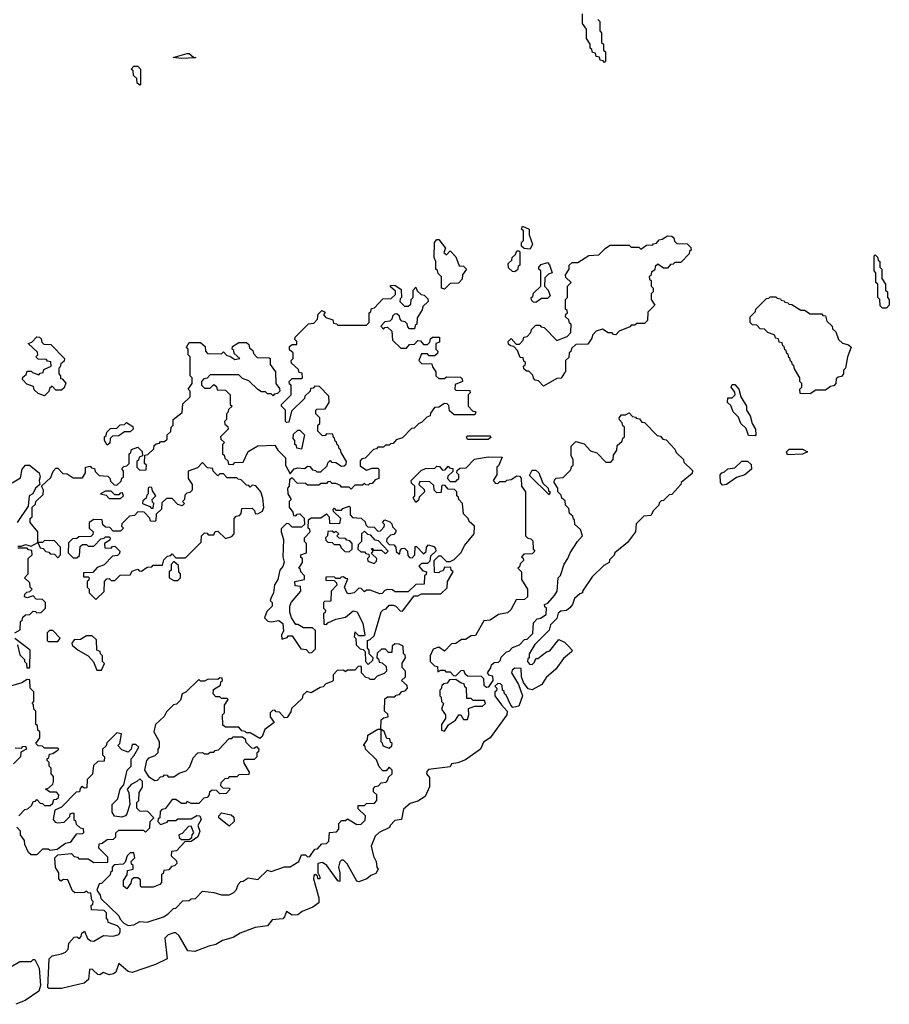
# Model space of a CAD drawing. Extents: x 2106670 to 2323771, y 35271 to 224896.
# Tile 31 of 256: x 2158585 to 2163150, y 46396 to 51564. Entities that reach past the tile are written whole.
import ezdxf

# ---------------------------------------------------------------- set-up
doc = ezdxf.new("R2010")
doc.units = 0

msp = doc.modelspace()

# ---------------------------------------------------------------- linework, layer by layer
at = {"layer": '0CON20XD'}
for points in [[(2161655, 51340), (2161648.3, 51348.3), (2161631.7, 51351.7), (2161628.3, 51368.3), (2161611.7, 51371.7), (2161608.3, 51388.3), (2161591.7, 51391.7), (2161588.3, 51408.3), (2161580, 51415), (2161580, 51435), (2161560, 51465), (2161560, 51515), (2161540, 51545), (2161540, 51595)], [(2161620, 51565), (2161630, 51555), (2161630, 51505), (2161640, 51495), (2161640, 51445), (2161650, 51435), (2161650, 51405), (2161660, 51395), (2161660, 51345), (2161655, 51340)], [(2159435, 51360), (2159390, 51365), (2159465, 51387.5), (2159475, 51386.7), (2159497, 51367), (2159510, 51365), (2159505, 51363.3), (2159435, 51360)], [(2159215, 51220), (2159201.7, 51231.7), (2159200, 51255), (2159181.7, 51271.7), (2159180, 51295), (2159170, 51305), (2159185, 51320), (2159205, 51320), (2159220, 51305), (2159220, 51225), (2159215, 51220)], [(2161265, 50360), (2161233, 50363), (2161220, 50375), (2161220, 50395), (2161230, 50405), (2161230, 50455), (2161220, 50465), (2161225, 50480), (2161260, 50465), (2161260, 50435), (2161277.5, 50385), (2161265, 50360)], [(2160815, 50150), (2160800, 50155), (2160800, 50215), (2160781.7, 50231.7), (2160778.3, 50248.3), (2160770, 50255), (2160770, 50295), (2160760, 50315), (2160762.5, 50395), (2160775, 50410), (2160785, 50410), (2160820, 50365), (2160811.7, 50341.7), (2160825, 50330), (2160845, 50350), (2160875, 50320), (2160891.7, 50271.7), (2160915, 50270), (2160930, 50255), (2160910, 50225), (2160908.3, 50201.7), (2160888.3, 50181.7), (2160845, 50180), (2160815, 50150)], [(2161335, 49640), (2161308.3, 49668.3), (2161291.7, 49671.7), (2161281.7, 49681.7), (2161278.3, 49698.3), (2161258.3, 49718.3), (2161245, 49720), (2161231.7, 49731.7), (2161230, 49745), (2161238.3, 49751.7), (2161240, 49765), (2161231.7, 49771.7), (2161228.3, 49788.3), (2161211.7, 49791.7), (2161198.3, 49828.3), (2161178.3, 49848.3), (2161161.7, 49851.7), (2161151.7, 49861.7), (2161150, 49875), (2161165, 49890), (2161191.7, 49861.7), (2161208.3, 49861.7), (2161228.3, 49881.7), (2161231.7, 49898.3), (2161248.3, 49901.7), (2161268.3, 49921.7), (2161271.7, 49938.3), (2161295, 49960), (2161315, 49960), (2161321.7, 49951.7), (2161338.3, 49948.3), (2161405, 49880), (2161458.3, 49901.7), (2161478.3, 49921.7), (2161480, 49965), (2161471.7, 49971.7), (2161468.3, 49988.3), (2161450, 50005), (2161451.7, 50018.3), (2161460, 50025), (2161458.3, 50038.3), (2161450, 50045), (2161450, 50095), (2161460, 50105), (2161460, 50165), (2161480, 50185), (2161451.7, 50211.7), (2161450, 50225), (2161470, 50255), (2161470, 50275), (2161485, 50290), (2161515, 50290), (2161573, 50327), (2161625, 50330), (2161660, 50365), (2161685, 50380), (2161785, 50380), (2161795, 50370), (2161835, 50370), (2161845, 50360), (2161875, 50380), (2161908.3, 50381.7), (2161911.7, 50388.3), (2161928.3, 50391.7), (2161941.7, 50408.3), (2161958.3, 50411.7), (2161985, 50430), (2162008.3, 50428.3), (2162018.3, 50418.3), (2162021.7, 50401.7), (2162035, 50390), (2162088.3, 50388.3), (2162108.3, 50368.3), (2162110, 50355), (2162101.7, 50348.3), (2162100, 50335), (2162055, 50290), (2162025, 50290), (2162015, 50280), (2162001.7, 50278.3), (2161985, 50260), (2161965, 50260), (2161935, 50280), (2161921.7, 50268.3), (2161918.3, 50251.7), (2161901.7, 50238.3), (2161898.3, 50221.7), (2161890, 50215), (2161891.7, 50201.7), (2161900, 50195), (2161900, 50165), (2161910, 50155), (2161910, 50135), (2161900, 50125), (2161900, 50095), (2161920, 50065), (2161881.7, 50028.3), (2161880, 49985), (2161865, 49970), (2161825, 49970), (2161815, 49960), (2161795, 49960), (2161788.3, 49951.7), (2161731.7, 49928.3), (2161715, 49910), (2161701.7, 49911.7), (2161695, 49920), (2161675, 49920), (2161645, 49940), (2161611.7, 49928.3), (2161591.7, 49908.3), (2161588.3, 49891.7), (2161568.3, 49861.7), (2161505, 49860), (2161481.7, 49838.3), (2161478.3, 49821.7), (2161470, 49815), (2161468.3, 49791.7), (2161450, 49775), (2161450, 49715), (2161445, 49710), (2161428.3, 49681.7), (2161405, 49680), (2161335, 49640)], [(2161185, 50240), (2161171.7, 50241.7), (2161151.7, 50261.7), (2161150, 50285), (2161168.3, 50301.7), (2161170, 50315), (2161188.3, 50331.7), (2161195, 50350), (2161205, 50350), (2161210, 50345), (2161210, 50275), (2161201.7, 50268.3), (2161198.3, 50251.7), (2161185, 50240)], [(2163135, 50050), (2163115, 50050), (2163101.7, 50061.7), (2163100, 50095), (2163090, 50105), (2163090, 50175), (2163080, 50185), (2163080, 50235), (2163070, 50245), (2163070, 50325), (2163075, 50330), (2163088.3, 50318.3), (2163091.7, 50301.7), (2163100, 50295), (2163100, 50265), (2163110, 50255), (2163110, 50205), (2163130, 50175), (2163130, 50145), (2163140, 50135), (2163140, 50105), (2163150, 50095), (2163150, 50065), (2163135, 50050)], [(2161295, 50080), (2161281.7, 50081.7), (2161271.7, 50091.7), (2161270, 50105), (2161278.3, 50111.7), (2161281.7, 50128.3), (2161320, 50165), (2161320, 50245), (2161310, 50255), (2161310, 50265), (2161321.7, 50278.3), (2161355, 50290), (2161367, 50277), (2161380, 50235), (2161361.7, 50228.3), (2161341.7, 50208.3), (2161340, 50165), (2161360, 50145), (2161370, 50115), (2161355, 50100), (2161325, 50100), (2161295, 50080)], [(2160020, 49785), (2160020, 49815), (2160001.7, 49831.7), (2160001.7, 49848.3), (2160015, 49860), (2160040, 49860), (2160040, 49875), (2160030, 49885), (2160031.7, 49898.3), (2160101.7, 49968.3), (2160128.3, 49971.7), (2160148.3, 49991.7), (2160151.7, 50018.3), (2160171.7, 50038.3), (2160188.3, 50028.3), (2160180, 50015), (2160191.7, 50001.7), (2160228.3, 49988.3), (2160231.7, 49971.7), (2160248.3, 49968.3), (2160255, 49960), (2160405, 49960), (2160420, 49975), (2160420, 50025), (2160428.3, 50031.7), (2160431.7, 50048.3), (2160448.3, 50051.7), (2160491.7, 50098.3), (2160535, 50100), (2160558.3, 50121.7), (2160558.3, 50138.3), (2160531.7, 50161.7), (2160531.7, 50168.3), (2160555, 50170), (2160588.3, 50148.3), (2160590, 50105), (2160581.7, 50098.3), (2160580, 50085), (2160605, 50060), (2160625, 50060), (2160638.3, 50071.7), (2160640, 50095), (2160650, 50105), (2160650, 50145), (2160665, 50160), (2160671.7, 50141.7), (2160691.7, 50121.7), (2160708.3, 50118.3), (2160728.3, 50098.3), (2160730, 50085), (2160701.7, 50058.3), (2160698.3, 50041.7), (2160671.7, 49998.3), (2160670, 49965), (2160661.7, 49958.3), (2160658.3, 49941.7), (2160631.7, 49941.7), (2160621.7, 49951.7), (2160618.3, 49968.3), (2160608.3, 49978.3), (2160591.7, 49981.7), (2160581.7, 49991.7), (2160578.3, 50008.3), (2160565, 50020), (2160551.7, 50018.3), (2160541.7, 50008.3), (2160538.3, 49991.7), (2160528.3, 49981.7), (2160501.7, 49978.3), (2160480, 49955), (2160495, 49940), (2160501.7, 49948.3), (2160515, 49950), (2160538.3, 49928.3), (2160541.7, 49881.7), (2160585, 49840), (2160615, 49840), (2160631.7, 49858.3), (2160658.3, 49861.7), (2160675, 49880), (2160688.3, 49878.3), (2160705, 49860), (2160725, 49860), (2160738.3, 49871.7), (2160741.7, 49888.3), (2160751.7, 49898.3), (2160788.3, 49898.3), (2160788.3, 49871.7), (2160770, 49865), (2160770, 49835), (2160780, 49825), (2160778.3, 49811.7), (2160765, 49800), (2160735, 49800), (2160725, 49810), (2160695, 49810), (2160680, 49775), (2160695, 49760), (2160748.3, 49758.3), (2160751.7, 49741.7), (2160770, 49715), (2160770, 49695), (2160785, 49680), (2160815, 49680), (2160825, 49690), (2160898.3, 49688.3), (2160908.3, 49678.3), (2160910, 49665), (2160871.7, 49648.3), (2160870, 49625), (2160875, 49620), (2160948.3, 49618.3), (2160950, 49605), (2160940, 49595), (2160940, 49535), (2160961.7, 49511.7), (2160980, 49505), (2160975, 49490), (2160865, 49490), (2160841.7, 49511.7), (2160838.3, 49538.3), (2160828.3, 49548.3), (2160815, 49550), (2160785, 49530), (2160761.7, 49528.3), (2160741.7, 49498.3), (2160740, 49485), (2160721.7, 49478.3), (2160695, 49450), (2160680, 49445), (2160655, 49420), (2160641.7, 49418.3), (2160595, 49370), (2160561.7, 49358.3), (2160545, 49340), (2160531.7, 49338.3), (2160525, 49330), (2160505, 49330), (2160495, 49320), (2160465, 49320), (2160458.3, 49311.7), (2160441.7, 49308.3), (2160398.3, 49261.7), (2160381.7, 49258.3), (2160371.7, 49248.3), (2160371.7, 49221.7), (2160405, 49200), (2160435, 49210), (2160465, 49210), (2160470, 49205), (2160470, 49155), (2160451.7, 49148.3), (2160435, 49130), (2160421.7, 49128.3), (2160415, 49120), (2160401.7, 49121.7), (2160395, 49130), (2160385, 49120), (2160345, 49120), (2160325, 49100), (2160315, 49110), (2160275, 49110), (2160268.3, 49118.3), (2160245, 49130), (2160225, 49130), (2160215, 49140), (2160201.7, 49138.3), (2160195, 49130), (2160165, 49130), (2160155, 49120), (2160095, 49120), (2160085, 49130), (2160041.7, 49131.7), (2160015, 49160), (2160001.7, 49148.3), (2160000, 49115), (2159990, 49105), (2159992.5, 49075), (2160010, 49045), (2160000, 49035), (2160000, 49005), (2160018.3, 48978.3), (2160021.7, 48961.7), (2160035, 48960), (2160041.7, 48968.3), (2160055, 48970), (2160078.3, 48948.3), (2160080, 48915), (2160065, 48900), (2160015, 48900), (2159998.3, 48918.3), (2159985, 48920), (2159958.3, 48891.7), (2159957.5, 48875), (2159970, 48835), (2159966.7, 48745), (2159973, 48717), (2159966.7, 48693.3), (2159950, 48675), (2159940, 48625), (2159923, 48597), (2159917.5, 48555), (2159902.5, 48525), (2159900, 48515), (2159910, 48505), (2159910, 48485), (2159881.7, 48458.3), (2159870, 48425), (2159887.5, 48407.5), (2159905, 48403.8), (2159945, 48410), (2159966.7, 48395), (2159970, 48355), (2159960, 48335), (2159961.7, 48311.7), (2159988.3, 48321.7), (2159995, 48330), (2160015, 48330), (2160061.7, 48261.7), (2160088.3, 48258.3), (2160105, 48240), (2160118.3, 48241.7), (2160138.3, 48261.7), (2160138.3, 48358.3), (2160121.7, 48371.7), (2160075, 48372.5), (2160045, 48390), (2160035, 48390), (2160012.5, 48425), (2160003.6, 48453.6), (2160002.5, 48485), (2160010, 48505), (2160060, 48565), (2160058.3, 48588.3), (2160031.7, 48591.7), (2160030, 48615), (2160080, 48625), (2160080, 48645), (2160060, 48665), (2160058.3, 48678.3), (2160050, 48685), (2160070, 48715), (2160070, 48735), (2160061.7, 48741.7), (2160060, 48755), (2160090, 48765), (2160090, 48815), (2160080, 48825), (2160080, 48845), (2160110, 48875), (2160108.3, 48888.3), (2160100, 48895), (2160101.7, 48938.3), (2160115, 48950), (2160165, 48950), (2160195, 48970), (2160210, 48955), (2160211.7, 48921.7), (2160265, 48920), (2160270, 48945), (2160231.7, 48981.7), (2160230, 48995), (2160235, 49000), (2160245, 48990), (2160275, 48990), (2160281.7, 48998.3), (2160315, 49010), (2160320, 49005), (2160320, 48965), (2160331.7, 48951.7), (2160378.3, 48948.3), (2160398.3, 48928.3), (2160401.7, 48911.7), (2160411.7, 48901.7), (2160445, 48900), (2160465, 48880), (2160478.3, 48881.7), (2160498.3, 48901.7), (2160500, 48915), (2160490, 48925), (2160501.7, 48938.3), (2160528.3, 48928.3), (2160538.3, 48918.3), (2160541.7, 48901.7), (2160560, 48885), (2160560, 48875), (2160548.3, 48861.7), (2160531.7, 48858.3), (2160511.7, 48838.3), (2160510, 48825), (2160525, 48810), (2160548.3, 48808.3), (2160560, 48795), (2160561.7, 48771.7), (2160575, 48760), (2160580, 48760), (2160581.7, 48778.3), (2160591.7, 48788.3), (2160605, 48790), (2160620, 48775), (2160621.7, 48751.7), (2160631.7, 48741.7), (2160645, 48740), (2160660, 48755), (2160661.7, 48798.3), (2160668.3, 48798.3), (2160705, 48760), (2160718.3, 48771.7), (2160720, 48795), (2160731.7, 48808.3), (2160758.3, 48798.3), (2160768.3, 48788.3), (2160770, 48775), (2160741.7, 48748.3), (2160738.3, 48721.7), (2160725, 48710), (2160695, 48710), (2160680, 48695), (2160701.7, 48671.7), (2160720, 48665), (2160718.3, 48651.7), (2160710, 48645), (2160708.3, 48601.7), (2160665, 48600), (2160625, 48560), (2160555, 48560), (2160541.7, 48571.7), (2160515, 48572.5), (2160501.7, 48568.3), (2160488.3, 48551.7), (2160475, 48550), (2160425, 48570), (2160405, 48570), (2160395, 48560), (2160378.3, 48578.3), (2160365, 48580), (2160340, 48555), (2160315, 48550), (2160303.3, 48553.3), (2160290, 48585), (2160308.3, 48628.3), (2160295, 48630), (2160285, 48640), (2160271.7, 48638.3), (2160265, 48630), (2160245, 48630), (2160235, 48640), (2160191.7, 48638.3), (2160191.7, 48621.7), (2160235, 48620), (2160248.3, 48608.3), (2160250, 48595), (2160220, 48565), (2160218.3, 48511.7), (2160185, 48510), (2160180, 48505), (2160180, 48475), (2160190, 48465), (2160188.3, 48451.7), (2160180, 48445), (2160181.7, 48391.7), (2160195, 48390), (2160201.7, 48398.3), (2160245, 48417.5), (2160295, 48427.5), (2160335, 48461.2), (2160356.7, 48455), (2160386.2, 48395), (2160397.5, 48335), (2160395, 48330), (2160365, 48330), (2160345, 48350), (2160340, 48325), (2160350, 48315), (2160351.7, 48281.7), (2160371.7, 48261.7), (2160388.3, 48258.3), (2160398.3, 48248.3), (2160400, 48195), (2160415, 48180), (2160438.3, 48201.7), (2160440, 48215), (2160420, 48235), (2160420, 48255), (2160410, 48265), (2160410, 48305), (2160425, 48310), (2160445, 48330), (2160482.5, 48455), (2160493.6, 48466.4), (2160508.3, 48471.7), (2160525, 48490), (2160545, 48490), (2160560, 48485), (2160581.7, 48461.7), (2160595, 48460), (2160655, 48540), (2160675, 48540), (2160695, 48550), (2160795, 48550), (2160828.3, 48581.7), (2160830, 48615), (2160860, 48665), (2160850, 48675), (2160848.3, 48688.3), (2160815, 48690), (2160808.3, 48671.7), (2160791.7, 48668.3), (2160785, 48660), (2160761.7, 48661.7), (2160760, 48725), (2160785, 48750), (2160795, 48750), (2160825, 48720), (2160845, 48720), (2160865, 48730), (2160900, 48765), (2160922.5, 48805), (2160971.2, 48865), (2160972.5, 48905), (2160945, 48930), (2160940, 48945), (2160915, 48970), (2160910, 49025), (2160890, 49045), (2160888.3, 49058.3), (2160880, 49065), (2160880, 49085), (2160868.3, 49098.3), (2160835, 49100), (2160818.3, 49118.3), (2160805, 49120), (2160800, 49115), (2160798.3, 49081.7), (2160775, 49080), (2160760, 49095), (2160758.3, 49118.3), (2160738.3, 49138.3), (2160685, 49140), (2160680, 49125), (2160708.3, 49098.3), (2160710, 49085), (2160681.7, 49058.3), (2160678.3, 49041.7), (2160665, 49030), (2160650, 49055), (2160660, 49065), (2160660, 49115), (2160641.7, 49131.7), (2160640, 49145), (2160691.7, 49198.3), (2160715, 49207.5), (2160765, 49210), (2160775, 49220), (2160788.3, 49218.3), (2160805, 49200), (2160818.3, 49201.7), (2160835, 49220), (2160841.7, 49211.7), (2160858.3, 49208.3), (2160858.3, 49191.7), (2160831.7, 49168.3), (2160830, 49155), (2160845, 49140), (2160875, 49140), (2160881.7, 49148.3)], [(2162735, 49600), (2162681.7, 49601.7), (2162680, 49625), (2162690, 49635), (2162690, 49655), (2162680, 49665), (2162680, 49685), (2162651.7, 49731.7), (2162648.3, 49748.3), (2162641.7, 49751.7), (2162638.3, 49768.3), (2162631.7, 49771.7), (2162628.3, 49788.3), (2162621.7, 49791.7), (2162618.3, 49808.3), (2162611.7, 49811.7), (2162608.3, 49828.3), (2162601.7, 49831.7), (2162598.3, 49848.3), (2162591.7, 49851.7), (2162588.3, 49868.3), (2162571.7, 49871.7), (2162568.3, 49888.3), (2162551.7, 49891.7), (2162548.3, 49908.3), (2162511.7, 49921.7), (2162495, 49940), (2162471.7, 49941.7), (2162455, 49960), (2162431.7, 49961.7), (2162420, 49975), (2162420, 50005), (2162448.3, 50031.7), (2162450, 50045), (2162505, 50100), (2162518.3, 50101.7), (2162525, 50110), (2162555, 50110), (2162561.7, 50101.7), (2162578.3, 50098.3), (2162581.7, 50091.7), (2162598.3, 50088.3), (2162601.7, 50081.7), (2162618.3, 50078.3), (2162621.7, 50071.7), (2162638.3, 50068.3), (2162685, 50040), (2162705, 50040), (2162735, 50020), (2162795, 50020), (2162801.7, 50011.7), (2162815, 50010), (2162821.7, 49981.7), (2162850, 49955), (2162851.7, 49941.7), (2162870, 49925), (2162882.5, 49885), (2162905, 49866.7), (2162935, 49857.5), (2162950, 49845), (2162930, 49795), (2162920, 49735), (2162910, 49725), (2162910, 49705), (2162898.3, 49691.7), (2162881.7, 49688.3), (2162871.7, 49678.3), (2162870, 49655), (2162858.3, 49641.7), (2162841.7, 49638.3), (2162815, 49620), (2162765, 49620), (2162735, 49600)], [(2158715, 49590), (2158681.7, 49601.7), (2158661.7, 49621.7), (2158658.3, 49638.3), (2158621.7, 49651.7), (2158600, 49675), (2158601.7, 49688.3), (2158618.3, 49701.7), (2158625, 49720), (2158645, 49720), (2158651.7, 49711.7), (2158685, 49700), (2158691.7, 49708.3), (2158708.3, 49711.7), (2158711.7, 49728.3), (2158750, 49745), (2158748.3, 49768.3), (2158731.7, 49771.7), (2158725, 49780), (2158681.7, 49781.7), (2158670, 49795), (2158680, 49805), (2158678.3, 49818.3), (2158630, 49865), (2158648.3, 49871.7), (2158675, 49900), (2158688.3, 49898.3), (2158698.3, 49888.3), (2158701.7, 49871.7), (2158711.7, 49861.7), (2158748.3, 49858.3), (2158820, 49785), (2158818.3, 49771.7), (2158801.7, 49758.3), (2158798.3, 49741.7), (2158790, 49735), (2158790, 49705), (2158800, 49695), (2158800, 49680), (2158808.3, 49678.3), (2158827, 49657), (2158818.3, 49631.7), (2158805, 49620), (2158775, 49620), (2158755, 49640), (2158741.7, 49628.3), (2158738.3, 49611.7), (2158715, 49590)], [(2158575, 48800), (2158595, 48800), (2158615, 48810), (2158645, 48800), (2158680, 48820), (2158680, 48875), (2158640, 48925), (2158640, 48945), (2158650, 48955), (2158650, 49005), (2158668.3, 49021.7), (2158670, 49035), (2158708.3, 49071.7), (2158710, 49095), (2158700, 49115), (2158748.3, 49161.7), (2158760, 49195), (2158775, 49210), (2158785, 49210), (2158811.7, 49181.7), (2158835, 49180), (2158865, 49160), (2158915, 49160), (2158930, 49185), (2158930, 49215), (2158955, 49220), (2158961.7, 49211.7), (2158978.3, 49208.3), (2158981.7, 49191.7), (2159001.7, 49171.7), (2159048.3, 49168.3), (2159058.3, 49158.3), (2159061.7, 49141.7), (2159081.7, 49121.7), (2159095, 49120), (2159118.3, 49141.7), (2159121.7, 49158.3), (2159130, 49165), (2159130, 49195), (2159121.7, 49208.3), (2159131.7, 49218.3), (2159148.3, 49221.7), (2159160, 49235), (2159160, 49285), (2159168.3, 49291.7), (2159171.7, 49308.3), (2159205, 49320), (2159228.3, 49298.3), (2159230, 49275), (2159211.7, 49268.3), (2159208.3, 49251.7), (2159200, 49245), (2159200, 49215), (2159215, 49200), (2159248.3, 49201.7), (2159250, 49225), (2159240, 49235), (2159241.7, 49278.3), (2159258.3, 49281.7), (2159288.3, 49311.7), (2159291.7, 49328.3), (2159301.7, 49338.3), (2159318.3, 49341.7), (2159325, 49350), (2159345, 49350), (2159358.3, 49361.7), (2159360, 49385), (2159378.3, 49401.7), (2159380, 49425), (2159390, 49435), (2159390, 49465), (2159438.3, 49501.7), (2159441.7, 49548.3), (2159480, 49585), (2159480, 49615), (2159470, 49625), (2159490, 49655), (2159490, 49685), (2159480, 49695), (2159480, 49795), (2159470, 49805), (2159470, 49835), (2159460, 49845), (2159475, 49870), (2159535, 49870), (2159558.3, 49848.3), (2159560, 49825), (2159571.7, 49811.7), (2159645, 49810), (2159655, 49820), (2159671.7, 49801.7), (2159688.3, 49798.3), (2159715, 49780), (2159740, 49785), (2159711.7, 49811.7), (2159708.3, 49828.3), (2159700, 49835), (2159701.7, 49848.3), (2159735, 49870), (2159775, 49870), (2159788.3, 49858.3), (2159791.7, 49841.7), (2159808.3, 49828.3), (2159811.7, 49811.7), (2159831.7, 49791.7), (2159895, 49790), (2159900, 49785), (2159900, 49755), (2159927.5, 49715), (2159930, 49655), (2159948.3, 49628.3), (2159950, 49615), (2159938.3, 49601.7), (2159921.7, 49598.3), (2159915, 49590), (2159905, 49600), (2159885, 49600), (2159875, 49610), (2159855, 49610), (2159835, 49622.5), (2159788.3, 49668.3), (2159755, 49680), (2159735, 49700), (2159585, 49700), (2159568.3, 49681.7), (2159551.7, 49678.3), (2159540, 49665), (2159540, 49645), (2159555, 49630), (2159585, 49630), (2159605, 49650), (2159618.3, 49638.3), (2159621.7, 49621.7), (2159665, 49620), (2159690, 49595), (2159690, 49545), (2159700, 49535), (2159681.7, 49518.3), (2159678.3, 49501.7), (2159670, 49495), (2159670, 49465), (2159660, 49455), (2159661.7, 49441.7), (2159678.3, 49428.3), (2159680, 49415), (2159640, 49375), (2159641.7, 49361.7), (2159660, 49345), (2159650, 49335), (2159650, 49285), (2159658.3, 49278.3), (2159661.7, 49261.7), (2159678.3, 49248.3), (2159681.7, 49231.7), (2159705, 49230), (2159715, 49240), (2159758.3, 49241.7), (2159785, 49297.5), (2159835, 49327.5), (2159925, 49330), (2159940, 49305), (2159980, 49265), (2159980, 49225), (2160005, 49180), (2160025, 49206.7), (2160045, 49212.5), (2160081.7, 49208.3), (2160095, 49220), (2160108.3, 49218.3), (2160121.7, 49201.7), (2160138.3, 49198.3), (2160145, 49190), (2160165, 49190), (2160198.3, 49221.7), (2160201.7, 49238.3), (2160215, 49250), (2160221.7, 49241.7), (2160245, 49240), (2160275, 49220), (2160288.3, 49221.7), (2160298.3, 49231.7), (2160300, 49245), (2160271.7, 49291.7), (2160268.3, 49308.3), (2160261.7, 49311.7), (2160258.3, 49328.3), (2160251.7, 49331.7), (2160248.3, 49348.3), (2160241.7, 49351.7), (2160238.3, 49368.3), (2160231.7, 49371.7), (2160228.3, 49388.3), (2160195, 49390), (2160188.3, 49381.7), (2160175, 49380), (2160150, 49405), (2160150, 49435), (2160160, 49445), (2160160, 49475), (2160140, 49495), (2160140, 49515), (2160145, 49520), (2160188.3, 49521.7), (2160210, 49555), (2160208.3, 49588.3), (2160158.3, 49638.3), (2160135, 49640), (2160125, 49630), (2160111.7, 49628.3), (2160110, 49615), (2160081.7, 49588.3), (2160080, 49575), (2160011.7, 49508.3), (2159998.3, 49451.7), (2159985, 49450), (2159980, 49455), (2159980, 49515), (2159960, 49535), (2159960, 49545), (2160010, 49595), (2160010, 49645), (2160001.7, 49651.7), (2160000, 49665), (2160015, 49680), (2160065, 49680), (2160070, 49685), (2160068.3, 49708.3), (2160051.7, 49711.7), (2160048.3, 49728.3), (2160011.7, 49761.7), (2160010, 49775), (2160020, 49785)], [(2162445, 49380), (2162411.7, 49381.7), (2162398.3, 49418.3), (2162370, 49445), (2162358.3, 49478.3), (2162330, 49505), (2162318.3, 49538.3), (2162300, 49555), (2162301.7, 49578.3), (2162325, 49580), (2162340, 49595), (2162338.3, 49608.3), (2162320, 49635), (2162325, 49650), (2162338.3, 49648.3), (2162360, 49625), (2162370, 49585), (2162400, 49535), (2162400, 49515), (2162420, 49485), (2162430, 49445), (2162447.5, 49415), (2162450, 49385), (2162445, 49380)], [(2160881.7, 49148.3), (2160890, 49155), (2160890, 49175), (2160880, 49185), (2160881.7, 49198.3), (2160895, 49210), (2160928.3, 49211.7), (2160973, 49257), (2161045, 49270), (2161118.3, 49268.3), (2161098.3, 49221.7), (2161090, 49215), (2161090, 49175), (2161070, 49145), (2161081.7, 49131.7), (2161095, 49130), (2161105, 49140), (2161135, 49140), (2161143, 49147), (2161165, 49150), (2161195, 49170), (2161208.3, 49168.3), (2161218.3, 49158.3), (2161220, 49115), (2161240, 49085), (2161240, 48855), (2161251.7, 48841.7), (2161268.3, 48838.3), (2161278.3, 48828.3), (2161280, 48785), (2161290, 48775), (2161275, 48760), (2161231.7, 48758.3), (2161220, 48745), (2161228.3, 48738.3), (2161230, 48725), (2161211.7, 48708.3), (2161208.3, 48691.7), (2161200, 48685), (2161220, 48665), (2161220, 48625), (2161250, 48575), (2161250, 48535), (2161235, 48520), (2161191.7, 48518.3), (2161163.6, 48466.4), (2161145, 48450), (2161098.3, 48441.7), (2161055, 48412.5), (2161021.7, 48408.3), (2160978.3, 48331.7), (2160955, 48330), (2160925, 48310), (2160905, 48310), (2160875, 48290), (2160851.7, 48288.3), (2160815, 48250), (2160785, 48270), (2160755, 48260), (2160740, 48225), (2160740, 48195), (2160761.7, 48171.7), (2160778.3, 48168.3), (2160780, 48140), (2160795, 48150), (2160815, 48150), (2160821.7, 48141.7), (2160845, 48140), (2160861.7, 48121.7), (2160875, 48120), (2160901.7, 48148.3), (2160915, 48150), (2160921.7, 48131.7), (2160935, 48120), (2161008.3, 48118.3), (2161020, 48105), (2161021.7, 48071.7), (2161035, 48060), (2161048.3, 48061.7), (2161070, 48095), (2161068.3, 48118.3), (2161051.7, 48121.7), (2161040, 48135), (2161058.3, 48161.7), (2161061.7, 48178.3), (2161075, 48190), (2161098.3, 48191.7), (2161108.3, 48201.7), (2161111.7, 48218.3), (2161140, 48245), (2161155, 48250), (2161171.7, 48268.3), (2161208.3, 48281.7), (2161235, 48310), (2161248.3, 48311.7), (2161278.3, 48341.7), (2161281.7, 48398.3), (2161301.7, 48418.3), (2161318.3, 48421.7), (2161348.3, 48441.7), (2161350, 48475), (2161341.7, 48481.7), (2161340, 48495), (2161358.3, 48501.7), (2161391.7, 48541.7), (2161406.7, 48565), (2161412.5, 48635), (2161423.6, 48646.4), (2161444, 48706), (2161463.3, 48735), (2161473.9, 48766.1), (2161512.5, 48825), (2161540, 48855), (2161528.3, 48888.3), (2161500, 48915), (2161498.3, 48938.3), (2161491.7, 48941.7), (2161488.3, 48958.3), (2161471.7, 48971.7), (2161468.3, 48998.3), (2161450, 49015), (2161448.3, 49038.3), (2161431.7, 49051.7), (2161428.3, 49068.3), (2161410, 49085), (2161410, 49105), (2161390, 49135), (2161391.7, 49148.3), (2161401.7, 49158.3), (2161438.3, 49161.7), (2161478.3, 49201.7), (2161481.7, 49218.3), (2161490, 49225), (2161490, 49255), (2161480, 49275), (2161480, 49325), (2161505, 49350), (2161548.3, 49338.3), (2161581.7, 49301.7), (2161615, 49290), (2161661.7, 49241.7), (2161688.3, 49241.7), (2161700, 49255), (2161701.7, 49278.3), (2161720, 49305), (2161721.7, 49328.3), (2161748.3, 49351.7), (2161751.7, 49368.3), (2161760, 49375), (2161760, 49425), (2161751.7, 49431.7), (2161748.3, 49448.3), (2161733, 49463), (2161732.5, 49475), (2161745, 49490), (2161765, 49490), (2161785, 49500), (2161801.7, 49481.7), (2161818.3, 49478.3), (2161821.7, 49471.7), (2161838.3, 49468.3), (2161851.7, 49451.7), (2161865, 49450), (2161931.7, 49381.7), (2161948.3, 49378.3), (2161961.7, 49361.7), (2161978.3, 49358.3), (2162025, 49310), (2162031.7, 49291.7), (2162070, 49255), (2162071.7, 49241.7), (2162117, 49197), (2162115, 49182.5), (2162057.5, 49135), (2162056.1, 49123.9), (2162008.3, 49071.7), (2161995, 49070), (2161965, 49040), (2161951.7, 49038.3), (2161941.7, 49028.3), (2161940, 49015), (2161911.7, 48988.3), (2161898.3, 48961.7), (2161861.7, 48958.3), (2161821.7, 48918.3), (2161817.5, 48875), (2161775, 48820), (2161710, 48765), (2161706.4, 48753.6), (2161681.7, 48728.3), (2161680, 48715), (2161650.7, 48699.3), (2161590.7, 48639.3), (2161540, 48565), (2161540, 48555), (2161525, 48550), (2161496.7, 48525), (2161486.7, 48495), (2161473, 48477), (2161455, 48462.5), (2161425, 48460), (2161411.7, 48448.3), (2161405, 48420), (2161371.7, 48388.3), (2161365, 48360), (2161290, 48285), (2161260, 48235), (2161260, 48215), (2161251.7, 48208.3), (2161250, 48195), (2161261.7, 48181.7), (2161275, 48180), (2161288.3, 48191.7), (2161295, 48210), (2161305, 48210), (2161350, 48245), (2161368.3, 48251.7), (2161415, 48310), (2161445, 48296), (2161465, 48277.1), (2161484.4, 48255), (2161481.9, 48245), (2161439.8, 48210.2), (2161399.6, 48155), (2161348.1, 48111.9), (2161326.7, 48075), (2161275, 48045.6), (2161255, 48051.2), (2161230, 48085), (2161220, 48115), (2161218.3, 48158.3), (2161185, 48160), (2161170, 48150), (2161167.5, 48135), (2161204, 48074), (2161224, 48014), (2161205, 47960), (2161174, 47954), (2161162.5, 47965), (2161138.3, 48018.3), (2161130, 48025), (2161128.3, 48038.3), (2161120, 48045), (2161118.3, 48068.3), (2161108.3, 48078.3), (2161095, 48080), (2161080, 48065), (2161090, 48055), (2161088.3, 48041.7), (2161080, 48035), (2161080, 48015), (2161115, 47967.5), (2161143.3, 47935), (2161142.5, 47915), (2161055.3, 47794.7), (2161019.2, 47770.8), (2161004.2, 47735), (2160925, 47678.1), (2160885, 47662.5), (2160851.7, 47658.3), (2160845, 47642.5), (2160731.7, 47628.3), (2160721.7, 47618.3), (2160720, 47605), (2160737, 47587), (2160737, 47537), (2160713, 47487), (2160675, 47462.5), (2160635, 47450), (2160600, 47420), (2160590, 47365), (2160555, 47360), (2160530, 47335), (2160526.4, 47323.6), (2160471.7, 47298.3), (2160451.7, 47278.3), (2160430, 47225), (2160443, 47173), (2160456.7, 47145), (2160460, 47115), (2160467.5, 47105), (2160455, 47082.5), (2160427.5, 47072.5), (2160407.5, 47055), (2160365, 47038.8), (2160355, 47041.2), (2160303.8, 47133.8), (2160285, 47152.5), (2160275, 47152.5), (2160266.4, 47143.6), (2160258.8, 47115), (2160265.7, 47085.7), (2160265, 47040), (2160255, 47043.3), (2160197.5, 47125), (2160175, 47140), (2160150, 47135), (2160150, 47085), (2160160, 47065), (2160160, 47055), (2160150, 47055), (2160148.3, 47068.3), (2160137.5, 47077.5), (2160128.3, 47071.7), (2160127.5, 47055), (2160155.5, 46954.5), (2160155, 46928), (2160124.2, 46905), (2160068.1, 46881.9), (2160045, 46864.7), (2160015, 46863.6), (2159985, 46882.5), (2159975.4, 46855), (2159965.5, 46845), (2159911.2, 46838.8), (2159885, 46807.1), (2159821.2, 46798.8), (2159741.6, 46768.4), (2159705, 46746.2), (2159650.3, 46729.7), (2159615, 46709.1), (2159578.5, 46701.5), (2159505, 46672.3), (2159466.8, 46676.8), (2159422.5, 46755), (2159405, 46770), (2159395, 46770), (2159365, 46760), (2159346.4, 46743.6), (2159360, 46635), (2159298.1, 46605), (2159175, 46562.7), (2159155, 46567.1), (2159105, 46610), (2159090, 46565), (2159077.5, 46555), (2159055, 46550), (2159025, 46562.5), (2159005, 46550), (2158995, 46552.5), (2158970, 46575), (2158965, 46580), (2158951.7, 46578.3), (2158945.8, 46525), (2158923.3, 46506.7), (2158805, 46478.4), (2158738.3, 46478.3), (2158733.6, 46483.6), (2158740, 46635), (2158755, 46650), (2158805, 46660), (2158825, 46670), (2158840, 46685), (2158843, 46717), (2158871.7, 46748.3), (2158885, 46750), (2158898.3, 46741.7), (2158908.3, 46751.7), (2158911.7, 46768.3), (2158925, 46780), (2158941.7, 46741.7), (2158958.3, 46728.3), (2158975, 46727.5), (2159025, 46757.5), (2159075, 46753.3), (2159105, 46762.5), (2159112.5, 46775), (2159111.7, 46791.7), (2159098.3, 46808.3), (2159050, 46825), (2159048.3, 46838.3), (2159040, 46845), (2159040, 46875), (2159028.3, 46888.3), (2158961.7, 46891.7), (2158960, 46915), (2158968.3, 46921.7), (2158970, 46935), (2158963, 46943), (2158958.3, 46978.3), (2158945, 46980), (2158935, 46990), (2158925, 46982.5), (2158875, 46980), (2158861.7, 46991.7), (2158838.3, 47048.3), (2158815, 47050), (2158801.7, 47041.7), (2158790, 47055), (2158790, 47085), (2158773, 47113), (2158770, 47165), (2158785, 47180), (2158857.5, 47187.5), (2158871.7, 47171.7), (2158888.3, 47168.3), (2158895, 47160), (2158945, 47160), (2158975, 47140), (2159048.3, 47141.7), (2159048.3, 47168.3), (2159000, 47215), (2159001.7, 47238.3), (2159018.3, 47241.7), (2159045, 47260), (2159078.3, 47261.7), (2159090, 47275), (2159090, 47295), (2159105, 47310), (2159235, 47310), (2159245, 47300), (2159268.3, 47321.7), (2159270, 47355), (2159290, 47375), (2159258.3, 47408.3), (2159215, 47410), (2159200, 47425), (2159200, 47455), (2159210, 47465), (2159213, 47507), (2159230, 47535), (2159230, 47565), (2159215, 47580), (2159200, 47565), (2159170, 47550), (2159150, 47525), (2159157.5, 47505), (2159162.5, 47445), (2159147.5, 47395)], [(2159045, 49330), (2159030, 49355), (2159030, 49375), (2159038.3, 49381.7), (2159041.7, 49398.3), (2159061.7, 49418.3), (2159095, 49420), (2159111.7, 49438.3), (2159135, 49440), (2159145, 49450), (2159178.3, 49428.3), (2159180, 49415), (2159165, 49400), (2159135, 49400), (2159105, 49380), (2159071.7, 49378.3), (2159060, 49365), (2159058.3, 49341.7), (2159045, 49330)], [(2160065, 49310), (2160040, 49315), (2160038.3, 49328.3), (2160030, 49335), (2160030, 49355), (2160020, 49365), (2160021.7, 49388.3), (2160045, 49410), (2160055, 49410), (2160080, 49385), (2160065, 49310)], [(2161045, 49360), (2160935, 49360), (2160930, 49375), (2160935, 49380), (2161055, 49380), (2161058.3, 49371.7), (2161045, 49360)], [(2162615, 49280), (2162610, 49295), (2162625, 49310), (2162695, 49310), (2162720, 49295), (2162695, 49283.8), (2162615, 49280)], [(2158545, 49133.3), (2158590, 49160), (2158597.5, 49205), (2158615, 49226), (2158635.7, 49225.7), (2158687.5, 49185), (2158693.3, 49165), (2158687.5, 49145), (2158690, 49125), (2158667.5, 49105), (2158654.2, 49075.8), (2158634.4, 49065), (2158628.8, 49011.2), (2158572.5, 48925)], [(2158985, 48520), (2159028.3, 48561.7), (2159030, 48615), (2159041.7, 48628.3), (2159055, 48630), (2159065, 48620), (2159085, 48620), (2159111.7, 48648.3), (2159165, 48650), (2159175, 48670), (2159193, 48677), (2159205, 48680), (2159211.7, 48671.7), (2159225, 48670), (2159255, 48690), (2159278.3, 48691.7), (2159285, 48700), (2159335, 48700), (2159341.7, 48728.3), (2159361.7, 48748.3), (2159378.3, 48751.7), (2159385, 48760), (2159405, 48740), (2159455, 48740), (2159538.3, 48821.7), (2159540, 48855), (2159555, 48870), (2159568.3, 48868.3), (2159575, 48860), (2159605, 48860), (2159611.7, 48878.3), (2159625, 48880), (2159665, 48840), (2159698.3, 48851.7), (2159710, 48865), (2159710, 48945), (2159721.7, 48958.3), (2159738.3, 48961.7), (2159748.3, 48971.7), (2159751.7, 48998.3), (2159805, 49000), (2159818.3, 48988.3), (2159821.7, 48971.7), (2159835, 48970), (2159860, 48985), (2159867, 49003), (2159861.7, 49051.7), (2159850, 49085), (2159825, 49116.7), (2159805, 49120), (2159795, 49110), (2159788.3, 49118.3), (2159775, 49120), (2159748.3, 49148.3), (2159731.7, 49151.7), (2159725, 49160), (2159675, 49160), (2159655, 49180), (2159635, 49180), (2159625, 49170), (2159600, 49195), (2159598.3, 49208.3), (2159571.7, 49211.7), (2159545, 49240), (2159518.3, 49211.7), (2159470, 49195), (2159470, 49155), (2159490, 49125), (2159490, 49095), (2159478.3, 49081.7), (2159461.7, 49078.3), (2159451.7, 49068.3), (2159450, 49045), (2159440, 49035), (2159450, 49025), (2159438.3, 49011.7), (2159415, 49020), (2159385, 49050), (2159355, 49050), (2159331.7, 49028.3), (2159330, 48995), (2159301.7, 48968.3), (2159300, 48935), (2159295, 48930), (2159271.7, 48931.7), (2159268.3, 48948.3), (2159238.3, 48978.3), (2159205, 48980), (2159188.3, 48961.7), (2159161.7, 48958.3), (2159121.7, 48918.3), (2159120, 48905), (2159130, 48895), (2159115, 48880), (2159075, 48880), (2159058.3, 48898.3), (2159035, 48900), (2159021.7, 48911.7), (2159018.3, 48938.3), (2158975, 48940), (2158950, 48925), (2158950, 48895), (2158970, 48875), (2158968.3, 48861.7), (2158958.3, 48851.7), (2158895, 48850), (2158885, 48840), (2158861.7, 48838.3), (2158841.7, 48818.3), (2158840, 48765), (2158865, 48740), (2158885, 48740), (2158898.3, 48751.7), (2158901.7, 48798.3), (2158915, 48810), (2158935, 48810), (2158945, 48800), (2158975, 48800), (2159011.7, 48838.3), (2159028.3, 48841.7), (2159035, 48850), (2159055, 48850), (2159060, 48845), (2159058.3, 48831.7), (2159030, 48815), (2159031.7, 48791.7), (2159065, 48790), (2159071.7, 48798.3), (2159085, 48800), (2159110, 48775), (2159108.3, 48761.7), (2159098.3, 48751.7), (2159071.7, 48748.3), (2159028.3, 48701.7), (2158991.7, 48688.3), (2158968.3, 48661.7), (2158920, 48660), (2158920, 48640), (2158945, 48640), (2158950, 48635), (2158948.3, 48621.7), (2158940, 48615), (2158940, 48585), (2158950, 48575), (2158950, 48555), (2158985, 48520)], [(2162275, 49120), (2162264.5, 49134.5), (2162262.5, 49175), (2162270, 49185), (2162285, 49190), (2162303, 49207), (2162338.3, 49211.7), (2162375, 49247.5), (2162405, 49247.5), (2162425, 49230), (2162426.7, 49205), (2162392, 49175), (2162348.3, 49161.7), (2162295, 49123.5), (2162275, 49120)], [(2161365, 49070), (2161261.7, 49171.7), (2161275, 49200), (2161295, 49200), (2161310, 49185), (2161331.7, 49131.7), (2161360, 49105), (2161361.7, 49091.7), (2161370, 49085), (2161365, 49070)], [(2159285, 49000), (2159290, 49025), (2159281.7, 49031.7), (2159280, 49045), (2159300, 49065), (2159281.7, 49091.7), (2159278.3, 49108.3), (2159265, 49110), (2159260, 49105), (2159260, 49075), (2159251.7, 49068.3), (2159248.3, 49051.7), (2159231.7, 49038.3), (2159230, 49025), (2159268.3, 49008.3), (2159275, 49000), (2159285, 49000)], [(2159115, 49050), (2159130, 49065), (2159125, 49080), (2159111.7, 49078.3), (2159105, 49070), (2159085, 49070), (2159065, 49090), (2159035, 49090), (2159010, 49075), (2159038.3, 49068.3), (2159055, 49050), (2159115, 49050)], [(2160315, 48770), (2160330, 48785), (2160330, 48815), (2160318.3, 48828.3), (2160301.7, 48831.7), (2160295, 48840), (2160261.7, 48841.7), (2160250, 48855), (2160260, 48865), (2160245, 48880), (2160235, 48870), (2160225, 48880), (2160201.7, 48878.3), (2160200, 48855), (2160190, 48845), (2160191.7, 48831.7), (2160201.7, 48821.7), (2160225, 48820), (2160235, 48810), (2160265, 48810), (2160271.7, 48791.7), (2160291.7, 48771.7), (2160315, 48770)], [(2160445, 48710), (2160458.3, 48721.7), (2160460, 48735), (2160431.7, 48761.7), (2160440, 48775), (2160431.7, 48788.3), (2160438.3, 48788.3), (2160440, 48780), (2160485, 48780), (2160505, 48760), (2160520, 48775), (2160468.3, 48828.3), (2160451.7, 48831.7), (2160428.3, 48858.3), (2160411.7, 48861.7), (2160395, 48880), (2160380, 48865), (2160380, 48825), (2160361.7, 48808.3), (2160360, 48785), (2160375, 48770), (2160395, 48770), (2160401.7, 48761.7), (2160418.3, 48758.3), (2160420, 48745), (2160410, 48735), (2160411.7, 48721.7), (2160445, 48710)], [(2158785, 48740), (2158800, 48755), (2158800, 48795), (2158768.3, 48828.3), (2158715, 48830), (2158705, 48820), (2158680, 48820), (2158691.7, 48791.7), (2158708.3, 48788.3), (2158721.7, 48771.7), (2158738.3, 48768.3), (2158745, 48760), (2158768.3, 48758.3), (2158785, 48740)], [(2158560, 48345), (2158588.3, 48361.7), (2158590, 48405), (2158598.3, 48411.7), (2158601.7, 48428.3), (2158615, 48440), (2158638.3, 48441.7), (2158655, 48460), (2158668.3, 48458.3), (2158675, 48450), (2158698.3, 48451.7), (2158720, 48475), (2158720, 48505), (2158705, 48520), (2158671.7, 48521.7), (2158655, 48540), (2158625, 48530), (2158610, 48535), (2158611.7, 48548.3), (2158621.7, 48558.3), (2158638.3, 48561.7), (2158650, 48575), (2158640, 48585), (2158638.3, 48608.3), (2158610, 48635), (2158630, 48655), (2158630, 48735), (2158650, 48755), (2158648.3, 48778.3), (2158631.7, 48781.7), (2158625, 48790), (2158575, 48790)], [(2159415, 48620), (2159430, 48635), (2159430, 48655), (2159420, 48665), (2159418.3, 48698.3), (2159395, 48720), (2159380, 48705), (2159380, 48675), (2159370, 48665), (2159370, 48635), (2159395, 48620), (2159415, 48620)], [(2158785, 48300), (2158798.3, 48318.3), (2158758.3, 48358.3), (2158741.7, 48358.3), (2158730, 48345), (2158730, 48305), (2158735, 48300), (2158785, 48300)], [(2159015, 48150), (2159030, 48185), (2159020, 48195), (2159020, 48225), (2159010, 48235), (2159008.3, 48248.3), (2158990, 48255), (2158988.3, 48308.3), (2158965, 48330), (2158935, 48330), (2158905, 48310), (2158871.7, 48308.3), (2158858.3, 48291.7), (2158860.7, 48280.7), (2158891.2, 48255), (2158944.2, 48224.2), (2158972.9, 48192.9), (2158990, 48150), (2159015, 48150)], [(2158573.3, 48283.3), (2158585, 48230), (2158610, 48205), (2158610, 48195), (2158620, 48185), (2158621.7, 48161.7), (2158638.3, 48161.7), (2158640, 48255), (2158560, 48315)], [(2159155, 46810), (2159185, 46812.5), (2159215, 46830), (2159255, 46827.5), (2159340, 46855), (2159365, 46870), (2159391.7, 46898.3), (2159405, 46900), (2159441.7, 46938.3), (2159475, 46940), (2159485, 46950), (2159508.3, 46951.7), (2159545, 46990), (2159605, 46982.5), (2159645, 46970), (2159685, 46970), (2159708.3, 46981.7), (2159722.5, 46997.5), (2159732.5, 47025), (2159745, 47040), (2159758.3, 47041.7), (2159785, 47060), (2159835, 47050), (2159885, 47100), (2159905, 47092.5), (2159975, 47116.7), (2160005, 47117.5), (2160050, 47145), (2160065, 47180), (2160085, 47180), (2160095, 47170), (2160108.3, 47171.7), (2160135, 47210), (2160148.3, 47211.7), (2160171.7, 47238.3), (2160195, 47240), (2160208.3, 47251.7), (2160211.7, 47298.3), (2160248.3, 47301.7), (2160260, 47315), (2160260, 47345), (2160275, 47360), (2160295, 47360), (2160305, 47370), (2160355, 47340), (2160378.3, 47341.7), (2160398.3, 47361.7), (2160400, 47385), (2160361.7, 47421.7), (2160361.7, 47438.3), (2160395, 47440), (2160405, 47450), (2160448.3, 47451.7), (2160460, 47465), (2160460, 47495), (2160441.7, 47511.7), (2160441.7, 47528.3), (2160451.7, 47538.3), (2160468.3, 47541.7), (2160481.7, 47558.3), (2160508.3, 47561.7), (2160518.3, 47571.7), (2160521.7, 47588.3), (2160540, 47605), (2160540, 47625), (2160525, 47640), (2160508.3, 47621.7), (2160491.7, 47621.7), (2160471.7, 47641.7), (2160458.3, 47678.3), (2160400, 47735), (2160398.3, 47748.3), (2160390, 47755), (2160410, 47785), (2160411.7, 47808.3), (2160465, 47840), (2160480, 47840), (2160481.7, 47888.3), (2160495, 47900), (2160520, 47905), (2160518.3, 47918.3), (2160500, 47935), (2160501.7, 47998.3), (2160515, 48010), (2160555, 48010), (2160561.7, 48018.3), (2160578.3, 48021.7), (2160591.7, 48038.3), (2160608.3, 48041.7), (2160620, 48055), (2160618.3, 48068.3), (2160590, 48095), (2160610, 48115), (2160610, 48145), (2160593, 48163), (2160593, 48187), (2160610, 48215), (2160608.3, 48228.3), (2160600, 48235), (2160597.5, 48275), (2160576.4, 48286.4), (2160555, 48287.5), (2160540, 48275), (2160538.3, 48241.7), (2160521.7, 48241.7), (2160505, 48260), (2160485, 48260), (2160461.7, 48238.3), (2160460, 48215), (2160468.3, 48208.3), (2160471.7, 48191.7), (2160488.3, 48188.3), (2160508.3, 48168.3), (2160510, 48145), (2160498.3, 48131.7), (2160461.7, 48118.3), (2160445, 48100), (2160425, 48100), (2160418.3, 48108.3), (2160401.7, 48111.7), (2160380, 48135), (2160380, 48165), (2160375, 48170), (2160361.7, 48168.3), (2160345, 48150), (2160305, 48150), (2160295, 48140), (2160285, 48150), (2160251.7, 48148.3), (2160230, 48125), (2160230, 48095), (2160225, 48090), (2160191.7, 48078.3), (2160178.3, 48061.7), (2160161.7, 48058.3), (2160115, 48030), (2160091.7, 48038.3), (2160071.7, 48018.3), (2160068.3, 48001.7), (2160011.7, 47948.3), (2160008.3, 47931.7), (2159988.3, 47901.7), (2159975, 47900), (2159948.3, 47928.3), (2159931.7, 47931.7), (2159925, 47940), (2159911.7, 47938.3), (2159900, 47925), (2159900, 47905), (2159920, 47875), (2159871.7, 47838.3), (2159858.3, 47801.7), (2159845, 47790), (2159795, 47820), (2159775, 47820), (2159768.3, 47828.3), (2159751.7, 47831.7), (2159735, 47850), (2159665, 47850), (2159651.7, 47861.7), (2159650, 47915), (2159660, 47925), (2159660, 47965), (2159680, 47995), (2159675, 48000), (2159645, 48000), (2159635, 48010), (2159615, 48010), (2159600, 48025), (2159601.7, 48048.3), (2159638.3, 48071.7), (2159641.7, 48088.3), (2159650, 48095), (2159648.3, 48108.3), (2159635, 48110), (2159625, 48100), (2159575, 48102.5), (2159555, 48092.5), (2159535, 48092.5), (2159525, 48100), (2159456.4, 48033.6), (2159437.5, 48025), (2159428.3, 47991.7), (2159408.3, 47971.7), (2159391.7, 47968.3), (2159355, 47930), (2159343.8, 47906.2), (2159297.5, 47865), (2159290, 47825), (2159317.5, 47775), (2159317.5, 47745), (2159310, 47735), (2159310, 47715), (2159295, 47700), (2159261.7, 47688.3), (2159250, 47675), (2159240, 47625), (2159261.7, 47591.7), (2159295, 47570), (2159308.3, 47571.7), (2159325, 47590), (2159338.3, 47591.7), (2159345, 47600), (2159358.3, 47598.3), (2159365, 47590), (2159395, 47590), (2159421.7, 47608.3), (2159458.3, 47621.7), (2159478.3, 47641.7), (2159495, 47690), (2159520, 47715), (2159545, 47717.5), (2159555, 47710), (2159575, 47710), (2159585, 47720), (2159605, 47720), (2159611.7, 47728.3), (2159628.3, 47731.7), (2159685, 47790), (2159698.3, 47791.7), (2159705, 47800), (2159755, 47800), (2159768.3, 47788.3), (2159771.7, 47771.7), (2159801.7, 47741.7), (2159815, 47740), (2159828.3, 47748.3), (2159840, 47735), (2159838.3, 47721.7), (2159830, 47715), (2159830, 47695), (2159815, 47680), (2159765, 47680), (2159760, 47675), (2159761.7, 47661.7), (2159790, 47615), (2159788.3, 47601.7), (2159735, 47600), (2159725, 47590), (2159685, 47590), (2159678.3, 47581.7), (2159661.7, 47578.3), (2159641.7, 47558.3), (2159640, 47545), (2159651.7, 47531.7), (2159685, 47530), (2159690, 47525), (2159668.3, 47501.7), (2159635, 47500), (2159618.3, 47518.3), (2159595, 47520), (2159581.7, 47508.3), (2159578.3, 47491.7), (2159568.3, 47481.7), (2159551.7, 47478.3), (2159525, 47450), (2159485, 47450), (2159465, 47460), (2159455, 47450), (2159435, 47450), (2159405, 47470), (2159385, 47470), (2159348.3, 47421.7), (2159331.7, 47418.3), (2159321.7, 47408.3), (2159320, 47375), (2159311.7, 47368.3), (2159310, 47355), (2159325, 47340), (2159358.3, 47351.7), (2159365, 47360), (2159405, 47360), (2159415, 47370), (2159485, 47370), (2159515, 47387.5), (2159530, 47385), (2159537.5, 47365), (2159520, 47335), (2159530, 47305), (2159520, 47275), (2159485, 47250), (2159451.7, 47248.3), (2159408.3, 47201.7), (2159381.7, 47198.3), (2159380, 47175), (2159408.3, 47148.3), (2159410, 47135), (2159398.3, 47121.7), (2159381.7, 47118.3), (2159368.3, 47101.7), (2159341.7, 47098.3), (2159338.3, 47081.7), (2159330, 47075), (2159330, 47035), (2159320, 47025), (2159285, 47010), (2159225, 47010), (2159220, 47015), (2159218.3, 47048.3), (2159205, 47060), (2159185, 47060), (2159171.7, 47048.3), (2159168.3, 47031.7), (2159148.3, 47001.7), (2159130, 47015), (2159130, 47045), (2159150, 47075), (2159151.7, 47098.3), (2159180, 47105), (2159180, 47125), (2159171.7, 47131.7), (2159170, 47145), (2159190, 47165), (2159185, 47190), (2159165, 47190), (2159150, 47175), (2159138.3, 47141.7), (2159128.3, 47131.7), (2159081.7, 47128.3), (2159070, 47115), (2159070, 47095), (2159061.7, 47088.3), (2159060, 47075), (2159015, 47030), (2159001.7, 47028.3), (2158990, 46995), (2159008.3, 46968.3), (2159011.7, 46951.7), (2159105, 46860), (2159111.7, 46841.7), (2159131.7, 46821.7), (2159155, 46810)], [(2158580, 47385), (2158611.7, 47418.3), (2158628.3, 47421.7), (2158648.3, 47441.7), (2158655, 47460), (2158668.3, 47461.7), (2158675, 47470), (2158691.7, 47451.7), (2158705, 47450), (2158715, 47440), (2158745, 47440), (2158758.3, 47451.7), (2158765, 47470), (2158778.3, 47471.7), (2158788.3, 47481.7), (2158790, 47495), (2158778.3, 47508.3), (2158745, 47510), (2158720, 47525), (2158738.3, 47531.7), (2158758.3, 47551.7), (2158762.5, 47565), (2158761.7, 47591.7), (2158750, 47605), (2158750, 47635), (2158740, 47645), (2158740, 47665), (2158730, 47675), (2158730, 47685), (2158738.3, 47691.7), (2158741.7, 47708.3), (2158758.3, 47711.7), (2158781.7, 47728.3), (2158790, 47735), (2158785, 47740), (2158715, 47740), (2158705, 47750), (2158681.7, 47751.7), (2158670, 47765), (2158690, 47795), (2158690, 47825), (2158680, 47835), (2158678.3, 47858.3), (2158670, 47865), (2158670, 47935), (2158660, 47945), (2158658.3, 47968.3), (2158650, 47975), (2158660, 47985), (2158660, 48035), (2158640, 48055), (2158638.3, 48098.3), (2158625, 48100), (2158597, 48083), (2158537.5, 48065)], [(2160815, 47830), (2160836.7, 47863.3), (2160873.3, 47886.7), (2160890, 47915), (2160900, 47915), (2160915, 47890), (2160935, 47890), (2160942.5, 47915), (2160941.7, 47948.3), (2160975, 47960), (2161015, 47960), (2161030, 47975), (2161025, 47990), (2160965, 47990), (2160955, 48000), (2160931.7, 48001.7), (2160930, 48055), (2160921.7, 48061.7), (2160918.3, 48078.3), (2160901.7, 48081.7), (2160875, 48100), (2160841.7, 48098.3), (2160828.3, 48081.7), (2160811.7, 48078.3), (2160801.7, 48068.3), (2160798.3, 48051.7), (2160790, 48045), (2160790, 48015), (2160798.3, 48008.3), (2160800, 47985), (2160810, 47975), (2160800, 47945), (2160820, 47915), (2160820, 47895), (2160800, 47865), (2160800, 47835), (2160815, 47830)], [(2159147.5, 47395), (2159140, 47385), (2159121.7, 47378.3), (2159083, 47383), (2159070, 47405), (2159070, 47445), (2159100, 47475), (2159112.5, 47525), (2159131.7, 47548.3), (2159150, 47625), (2159170, 47645), (2159170, 47685), (2159185, 47700), (2159210, 47745), (2159195, 47760), (2159175, 47760), (2159170, 47735), (2159155, 47720), (2159121.7, 47731.7), (2159100, 47755), (2159110, 47765), (2159120, 47815), (2159095, 47820), (2159041.7, 47768.3), (2159038.3, 47751.7), (2159020, 47735), (2159020, 47705), (2159030, 47695), (2159028.3, 47671.7), (2158995, 47670), (2158971.7, 47648.3), (2158967, 47603), (2158940, 47575), (2158938.3, 47531.7), (2158925, 47530), (2158911.7, 47538.3), (2158901.7, 47528.3), (2158898.3, 47511.7), (2158881.7, 47508.3), (2158805, 47430), (2158770, 47415), (2158760, 47365), (2158771.7, 47351.7), (2158785, 47347.5), (2158818.3, 47351.7), (2158848.3, 47381.7), (2158850, 47395), (2158865, 47400), (2158870, 47395), (2158870, 47365), (2158878.3, 47358.3), (2158881.7, 47341.7), (2158901.7, 47321.7), (2158918.3, 47318.3), (2158920, 47295), (2158915, 47290), (2158881.7, 47288.3), (2158850, 47245), (2158825, 47240), (2158781.7, 47208.3), (2158745, 47202.5), (2158735, 47210), (2158705, 47210), (2158675, 47180), (2158645, 47180), (2158631.7, 47191.7), (2158612.5, 47235), (2158610, 47255), (2158590, 47285), (2158590, 47305), (2158570, 47325)], [(2160525, 47740), (2160538.3, 47751.7), (2160540, 47765), (2160531.7, 47771.7), (2160528.3, 47788.3), (2160511.7, 47791.7), (2160498.3, 47828.3), (2160480, 47840), (2160480, 47775), (2160488.3, 47768.3), (2160491.7, 47751.7), (2160525, 47740)], [(2158561.7, 47741.7), (2158595, 47740), (2158601.7, 47748.3), (2158615, 47750), (2158620, 47735), (2158591.7, 47718.3), (2158590, 47695), (2158551.7, 47658.3)], [(2159685, 47330), (2159630, 47375), (2159630, 47385), (2159645, 47400), (2159695, 47390), (2159708.3, 47378.3), (2159710, 47355), (2159685, 47330)], [(2159475, 47260), (2159488.3, 47271.7), (2159490, 47285), (2159500, 47295), (2159485, 47330), (2159471.7, 47328.3), (2159438.3, 47291.7), (2159420, 47285), (2159421.7, 47271.7), (2159435, 47260), (2159475, 47260)], [(2158538.3, 46591.7), (2158585, 46620), (2158645, 46620), (2158655, 46630), (2158665, 46630), (2158687.5, 46585), (2158693.8, 46495), (2158685.8, 46465), (2158613.8, 46415), (2158565, 46395.5)]]:
    msp.add_lwpolyline(points, dxfattribs=at)

doc.saveas('drawing.dxf')
